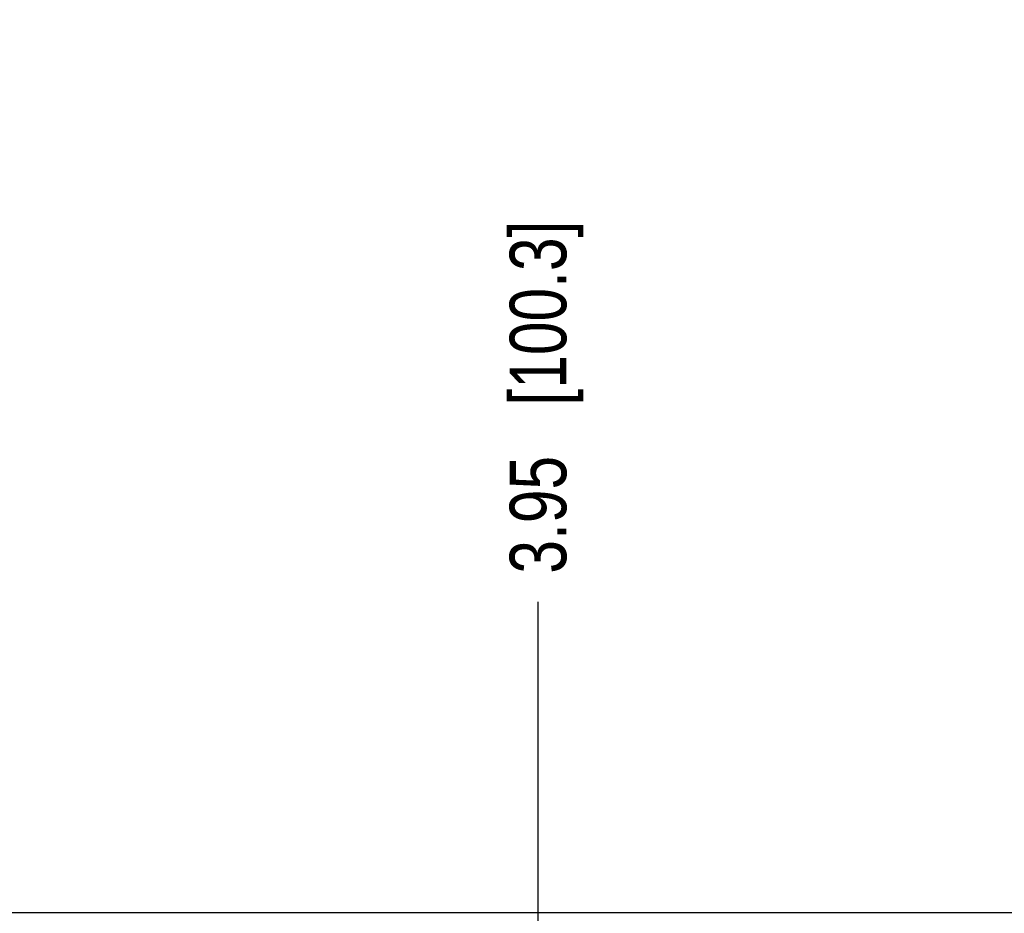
# Model space of a CAD drawing. Header units: inches. Extents: x 0 to 34, y 0 to 22.
# Tile 25 of 111: x 10 to 12.2, y 16.3 to 18.3. Entities that reach past the tile are written whole.
import ezdxf

# ---------------------------------------------------------------- set-up
doc = ezdxf.new("R2010")
doc.units = ezdxf.units.IN
doc.header["$LTSCALE"] = 1.87
doc.header["$MEASUREMENT"] = 0
doc.layers.get('0').update_dxf_attribs({"linetype": 'CONTINUOUS'})
doc.layers.add('DIMENSIONS', color=7, linetype='CONTINUOUS')
doc.styles.get("Standard").update_dxf_attribs({"font": 'txt', "width": 0.8})
doc.dimstyles.new('DIMSTYLE_1', dxfattribs={"dimtxt": 0.125, "dimasz": 0.18, "dimexe": 0.125, "dimexo": 0.0625, "dimgap": 0.09, "dimtad": 0, "dimtih": 1, "dimtoh": 1, "dimzin": 4, "dimdsep": 46, "dimtxsty": 'STANDARD', "dimblk": '_FILLED', "dimblk1": '_FILLED', "dimblk2": '_FILLED', "dimcen": 0.09, "dimadec": 0, "dimazin": 0, "dimtp": 0.01, "dimtm": 0.01, "dimtfac": 1, "dimtofl": 0, "dimtmove": 0, "dimatfit": 3, "dimldrblk": '_FILLED', "dimfxl": 1, "dimtolj": 1, "dimtzin": 4, "dimarcsym": 0})

# ---------------------------------------------------------------- blocks, each defined once
blk = doc.blocks.new('*D22')
at = {"layer": 'DIMENSIONS', "color": 2, "linetype": 'CONTINUOUS'}
blk.add_line((11.1846, 14.5132), (11.1846, 16.9873), dxfattribs=at)
at = {"layer": 'DIMENSIONS', "color": 2, "linetype": 'CONTINUOUS', "insert": (11.1221, 17.0498), "char_height": 0.125, "width": 1.225, "attachment_point": 1, "rotation": 90, "line_spacing_factor": 0.9}
blk.add_mtext('3.95{\\Ftxt.shx;\\W1.000000;\\H0.125000; }[100.3]', dxfattribs=at)
blk = doc.blocks.new('_FILLED')
at = {"color": 0, "linetype": 'BYBLOCK'}
blk.add_solid([(0, 0), (-1, 0.174), (-1, -0.174)], dxfattribs=at)
blk = doc.blocks.new('*D23')
at = {"layer": 'DIMENSIONS', "color": 2, "linetype": 'CONTINUOUS'}
blk.add_line((13.0446, 14.5132), (13.0446, 16.9873), dxfattribs=at)
at = {"layer": 'DIMENSIONS', "color": 2, "linetype": 'CONTINUOUS', "insert": (12.9821, 17.0498), "char_height": 0.125, "width": 1.225, "attachment_point": 1, "rotation": 90, "line_spacing_factor": 0.9}
blk.add_mtext('5.81{\\Ftxt.shx;\\W1.000000;\\H0.125000; }[147.5]', dxfattribs=at)
blk = doc.blocks.new('*D24')
at = {"layer": 'DIMENSIONS', "color": 2, "linetype": 'CONTINUOUS'}
blk.add_line((16.7646, 14.5132), (16.7646, 16.9873), dxfattribs=at)
at = {"layer": 'DIMENSIONS', "color": 2, "linetype": 'CONTINUOUS', "insert": (16.7021, 17.0498), "char_height": 0.125, "width": 1.025, "attachment_point": 1, "rotation": 90, "line_spacing_factor": 0.9}
blk.add_mtext('9.53{\\Ftxt.shx;\\W1.000000;\\H0.125000; }[242]', dxfattribs=at)

msp = doc.modelspace()

# ---------------------------------------------------------------- linework, layer by layer
at = {"color": 7, "linetype": 'CONTINUOUS'}
msp.add_line((17.8766, 16.2998), (8.4532, 16.2998), dxfattribs=at)

# ---------------------------------------------------------------- dimensions: what is measured, and where the dimension line sits
at = {"layer": 'DIMENSIONS', "color": 2, "linetype": 'CONTINUOUS'}
for feature_location, picture, middle in [((11.1846, 14.5132), '*D22', (11.1846, 17.6623)), ((13.0446, 14.5132), '*D23', (13.0446, 17.6623)), ((16.7646, 14.5132), '*D24', (16.7646, 17.5623))]:
    dim = msp.add_ordinate_dim(feature_location=feature_location, offset=(0, 2.474), dtype=1, origin=(7.2365, 14.4507), dimstyle='DIMSTYLE_1', override={"dimtad": 1, "dimtih": 0, "dimtoh": 0}, dxfattribs=at)
    dim.commit()
    dim.dimension.update_dxf_attribs({"geometry": picture, "text_midpoint": middle})

doc.saveas('drawing.dxf')
